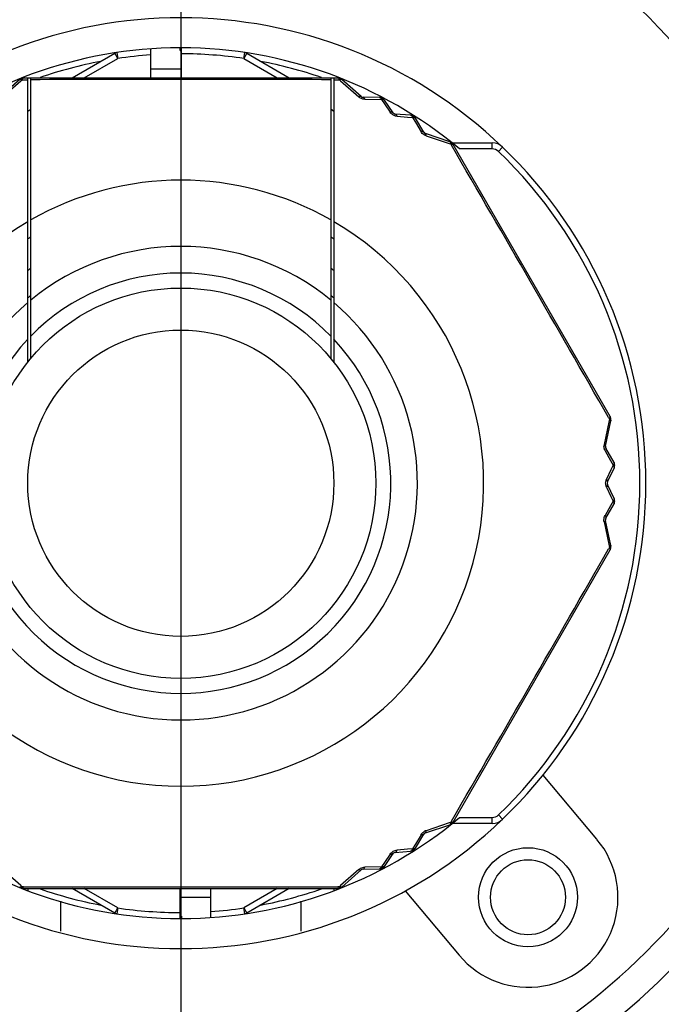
# Model space of a CAD drawing. Header units: millimetres. Extents: x 12 to 2508, y 25 to 1770.
# Tile 7 of 57: x 1590 to 1612, y 548 to 580. Entities that reach past the tile are written whole.
import ezdxf

# ---------------------------------------------------------------- set-up
doc = ezdxf.new("R2010")
doc.units = ezdxf.units.MM
for name, color, linetype in [('CABLE_PBL20', 7, 'Continuous'), ('COVER_J_ABL19', 7, 'Continuous'), ('COVER_J_PBL22', 7, 'Continuous'), ('MODULE_M_ABL26', 7, 'Continuous'), ('PLATE_J_PBL23', 7, 'Continuous')]:
    doc.layers.add(name, color=color, linetype=linetype)

# ---------------------------------------------------------------- blocks, each defined once
blk = doc.blocks.new('CABLE_PBL20', base_point=(275.832, 904.828))
at = {"layer": 'CABLE_PBL20', "color": 7}
for p, q in [((275.812, 919.744), (275.812, 919.828)), ((275.852, 919.801), (275.832, 919.801)), ((275.832, 919.801), (275.832, 918.828)), ((275.852, 918.828), (275.852, 919.828)), ((272.215, 918.828), (273.632, 919.646)), ((274.832, 918.828), (274.832, 919.794)), ((275.812, 919.744), (275.832, 919.744)), ((278.032, 919.646), (279.449, 918.828)), ((270.541, 918.828), (281.124, 918.828)), ((270.732, 909.358), (270.732, 918.828)), ((270.832, 909.481), (270.832, 918.828)), ((280.832, 918.828), (280.832, 909.481)), ((280.932, 918.828), (280.932, 909.358)), ((270.464, 918.777), (269.825, 918.207)), ((281.839, 918.207), (281.2, 918.777)), ((282.452, 918.176), (281.905, 918.181)), ((282.905, 917.665), (282.615, 918.089)), ((270.732, 917.719), (270.832, 917.79)), ((280.832, 917.791), (280.932, 917.721)), ((283.492, 917.583), (282.98, 917.622)), ((283.927, 917.014), (283.649, 917.485)), ((284.795, 916.702), (283.982, 916.97)), ((284.878, 916.661), (286.208, 916.661)), ((290.141, 907.544), (284.906, 916.612)), ((289.989, 906.565), (290.164, 907.403)), ((290.269, 906.019), (290, 906.495)), ((290.053, 905.371), (290.275, 905.834)), ((290.275, 904.822), (290.053, 905.285)), ((290, 904.161), (290.269, 904.637)), ((290.164, 903.253), (289.989, 904.091)), ((284.906, 894.044), (290.141, 903.112)), ((283.982, 893.686), (284.795, 893.954)), ((286.208, 893.996), (284.878, 893.996)), ((283.649, 893.171), (283.927, 893.642)), ((282.615, 892.567), (282.905, 892.991)), ((282.98, 893.034), (283.492, 893.073)), ((281.201, 891.879), (281.839, 892.449)), ((281.905, 892.475), (282.452, 892.48)), ((270.597, 891.828), (281.067, 891.828)), ((270.732, 891.828), (270.732, 891.755)), ((273.632, 891.01), (272.215, 891.828)), ((275.812, 890.828), (275.812, 891.828)), ((275.832, 890.855), (275.832, 891.828)), ((276.832, 890.863), (276.832, 891.828)), ((279.449, 891.828), (278.032, 891.01)), ((280.932, 891.828), (280.932, 891.755)), ((275.812, 890.855), (275.832, 890.855)), ((275.852, 890.912), (275.832, 890.912)), ((275.852, 890.912), (275.852, 890.828))]:
    blk.add_line(p, q, dxfattribs=at)
at = {"layer": 'CABLE_PBL20', "color": 2}
for p, q in [((272.615, 918.828), (273.732, 919.473)), ((273.732, 919.473), (273.632, 919.646)), ((273.702, 919.671), (273.732, 919.473)), ((277.932, 919.473), (277.962, 919.671)), ((278.032, 919.646), (277.932, 919.473)), ((277.932, 919.473), (279.049, 918.828)), ((274.832, 919.128), (275.832, 919.128)), ((269.896, 918.191), (270.505, 918.731)), ((270.505, 918.731), (270.543, 918.765)), ((270.543, 918.765), (270.732, 918.766)), ((280.932, 918.766), (281.121, 918.765)), ((281.121, 918.765), (281.159, 918.731)), ((281.159, 918.731), (281.768, 918.191)), ((281.967, 918.114), (282.518, 918.106)), ((282.518, 918.106), (282.616, 917.965)), ((282.616, 917.965), (282.812, 917.68)), ((283.039, 917.549), (283.384, 917.521)), ((283.384, 917.521), (283.555, 917.508)), ((283.555, 917.508), (283.649, 917.35)), ((283.649, 917.35), (283.838, 917.034)), ((284.004, 916.9), (284.776, 916.643)), ((284.776, 916.643), (284.824, 916.627)), ((284.824, 916.627), (284.851, 916.581)), ((284.855, 916.662), (284.859, 916.666)), ((286.208, 916.461), (286.208, 916.661)), ((286.554, 916.522), (286.415, 916.377)), ((286.208, 916.461), (285.123, 916.461)), ((290.103, 907.416), (289.94, 906.619)), ((290.087, 907.512), (290.113, 907.466)), ((290.113, 907.466), (290.103, 907.416)), ((289.972, 906.408), (290.152, 906.087)), ((290.152, 906.087), (290.241, 905.927)), ((290.168, 905.771), (290.02, 905.459)), ((290.241, 905.927), (290.168, 905.771)), ((290.02, 905.197), (290.168, 904.885)), ((290.241, 904.729), (290.152, 904.569)), ((290.168, 904.885), (290.241, 904.729)), ((290.152, 904.569), (289.972, 904.248)), ((289.94, 904.037), (290.103, 903.24)), ((290.113, 903.19), (290.087, 903.144)), ((290.103, 903.24), (290.113, 903.19)), ((286.554, 894.134), (286.415, 894.279)), ((284.776, 894.013), (284.004, 893.756)), ((284.824, 894.029), (284.776, 894.013)), ((284.851, 894.075), (284.824, 894.029)), ((284.855, 893.995), (284.859, 893.99)), ((285.123, 894.196), (286.208, 894.196)), ((286.208, 893.996), (286.208, 894.196)), ((283.838, 893.622), (283.649, 893.306)), ((283.649, 893.306), (283.555, 893.149)), ((282.812, 892.976), (282.616, 892.692)), ((283.384, 893.135), (283.039, 893.107)), ((283.555, 893.149), (283.384, 893.135)), ((282.616, 892.692), (282.518, 892.55)), ((270.505, 891.925), (269.896, 892.465)), ((281.768, 892.465), (281.159, 891.925)), ((282.518, 892.55), (281.967, 892.542)), ((270.543, 891.891), (270.505, 891.925)), ((270.596, 891.891), (270.543, 891.891)), ((273.732, 891.183), (272.615, 891.828)), ((279.049, 891.828), (277.932, 891.183)), ((281.121, 891.891), (281.068, 891.891)), ((281.159, 891.925), (281.121, 891.891)), ((276.832, 891.528), (275.832, 891.528)), ((273.632, 891.01), (273.732, 891.183)), ((273.732, 891.183), (273.702, 890.985)), ((277.932, 891.183), (278.032, 891.01)), ((277.962, 890.985), (277.932, 891.183))]:
    blk.add_line(p, q, dxfattribs=at)
at = {"layer": 'CABLE_PBL20', "color": 7}
for radius in [6.5, 5.1]:
    blk.add_circle((275.832, 905.328), radius, dxfattribs=at)
for centre, radius, start, end in [((275.832, 905.328), 14.5, 90.079, 129.8465), ((275.832, 905.328), 14.5, 50.1535, 89.921), ((273.732, 919.473), 0.2, 98.4457, 120), ((277.932, 919.473), 0.2, 60, 81.5543), ((270.597, 918.628), 0.2, 90, 131.7607), ((281.067, 918.628), 0.2, 48.2393, 90.0001), ((281.906, 918.281), 0.1, 228.2393, 269.4703), ((282.45, 917.976), 0.2, 34.3915, 89.4223), ((282.988, 917.722), 0.1, 214.3915, 265.6092), ((283.476, 917.383), 0.2, 30.5787, 85.6081), ((284.013, 917.065), 0.1, 210.478, 251.7604), ((284.733, 916.512), 0.2, 30, 71.8018), ((286.208, 916.161), 0.5, 46.2341, 90), ((275.832, 905.328), 15.5, 313.7659, 46.2341), ((275.832, 905.328), 9.6, 121.3882, 122.1242), ((275.832, 905.328), 9.6, 57.8758, 58.6118), ((275.832, 905.328), 8.727, 124.9533, 125.8118), ((275.832, 905.328), 8.727, 54.1882, 55.0467), ((275.832, 905.328), 8, 128.6822, 129.6677), ((275.832, 905.328), 8, 50.3323, 51.3178), ((289.968, 907.444), 0.2, 348.1967, 30), ((290.087, 906.544), 0.1, 168.2393, 209.5236), ((290.094, 905.921), 0.2, 334.3915, 29.4217), ((290.143, 905.328), 0.1, 154.3916, 205.6093), ((290.094, 904.736), 0.2, 330.5787, 25.6081), ((290.087, 904.112), 0.1, 150.476, 191.7604), ((289.968, 903.212), 0.2, 330, 11.7612), ((275.832, 905.328), 14.5, 230.1535, 269.921), ((275.832, 905.328), 14.5, 270.079, 309.8465), ((284.733, 894.144), 0.2, 288.2393, 330), ((286.208, 894.496), 0.5, 270, 313.7659), ((284.013, 893.591), 0.1, 108.2393, 149.5217), ((282.988, 892.934), 0.1, 94.3915, 145.6093), ((283.476, 893.273), 0.2, 274.3915, 329.4217), ((281.906, 892.375), 0.1, 90.5293, 131.7604), ((282.45, 892.68), 0.2, 270.5781, 325.6081), ((270.597, 892.028), 0.2, 228.1987, 270), ((281.067, 892.028), 0.2, 270, 311.8018), ((273.732, 891.183), 0.2, 240, 261.5543), ((277.932, 891.183), 0.2, 278.4457, 300)]:
    blk.add_arc(centre, radius, start, end, dxfattribs=at)
at = {"layer": 'CABLE_PBL20', "color": 2}
for centre, radius, start, end in [((275.832, 905.328), 14.3, 94.01, 98.4457), ((275.832, 905.328), 14.3, 81.5543, 89.9199), ((275.832, 905.328), 14.3, 100.7443, 109.1346), ((275.832, 905.328), 14.3, 70.8654, 79.2557), ((270.565, 918.627), 0.185, 97.2881, 101.509), ((275.832, -432.933), 1351.708, 89.78806, 90.21194), ((281.1, 918.629), 0.183, 78.4863, 82.7768), ((281.042, 918.646), 0.188, 55.4488, 59.645), ((281.972, 918.423), 0.309, 228.6177, 237.856), ((281.976, 918.428), 0.315, 237.7972, 241.6066), ((282.422, 917.981), 0.203, 49.4583, 54.4195), ((283.449, 917.389), 0.204, 45.4607, 50.4325), ((-892.41, 230.843), 1362.417, 29.779811, 30.220189), ((284.714, 916.537), 0.188, 37.1524, 41.39), ((286.208, 916.161), 0.3, 46.2341, 90), ((275.832, 905.328), 15.3, 313.7659, 46.2341), ((275.832, 905.328), 10.093, 60.3038, 119.6962), ((275.832, 905.328), 10.093, 120.3519, 59.6481), ((275.832, 905.328), 7.885, 50.6472, 129.3529), ((275.832, 905.328), 7, 44.4152, 135.5848), ((275.832, 905.328), 7.885, 130.2986, 49.7013), ((275.832, 905.328), 7, 136.7663, 43.2335), ((289.92, 907.614), 0.243, 322.5651, 325.828), ((289.944, 907.597), 0.214, 325.8644, 327.3456), ((289.983, 907.416), 0.185, 18.6016, 22.917), ((289.958, 907.476), 0.201, 355.8652, 359.8312), ((290.243, 906.558), 0.309, 168.6175, 177.8561), ((290.249, 906.558), 0.315, 177.7972, 181.6066), ((290.085, 905.947), 0.203, 349.4583, 354.4195), ((290.086, 904.763), 0.204, 345.4607, 350.4325), ((-892.787, 1580.031), 1362.852, 329.779882, 330.220119), ((289.98, 903.241), 0.188, 337.1532, 341.3908), ((286.208, 894.496), 0.3, 270, 313.7659), ((284.755, 894.169), 0.201, 295.8691, 299.8332), ((284.715, 894.117), 0.186, 318.6055, 322.8822), ((284.105, 893.458), 0.315, 117.7975, 121.6061), ((284.103, 893.463), 0.309, 108.6165, 117.8566), ((283.495, 893.294), 0.203, 289.4583, 294.4195), ((282.469, 892.701), 0.204, 285.4608, 290.4325), ((270.629, 892.021), 0.201, 235.8668, 239.832), ((270.565, 892.029), 0.185, 258.602, 262.9175), ((275.832, 2257.052), 1365.171, 269.780257, 270.219744), ((275.832, 905.328), 14.3, 250.8654, 259.2557), ((275.832, 905.328), 14.3, 280.7443, 289.1346), ((281.099, 892.032), 0.188, 277.1534, 281.3911), ((275.832, 905.328), 14.3, 261.5543, 269.9199), ((275.832, 905.328), 14.3, 274.01, 278.4457)]:
    blk.add_arc(centre, radius, start, end, dxfattribs=at)
for points, knots in [([(270.597, 918.828), (270.595, 918.828), (270.583, 918.826), (270.574, 918.818), (270.569, 918.812)], [0, 0, 0, 0, 0.211475, 1, 1, 1, 1]), ([(281.086, 918.821), (281.085, 918.822), (281.079, 918.826), (281.072, 918.828), (281.067, 918.828)], [0, 0, 0, 0, 0.281488, 1, 1, 1, 1]), ([(270.464, 918.777), (270.466, 918.779), (270.475, 918.785), (270.486, 918.785), (270.495, 918.783)], [0, 0, 0, 0, 0.211339, 1, 1, 1, 1]), ([(270.526, 918.815), (270.525, 918.815), (270.527, 918.812), (270.527, 918.81), (270.528, 918.808)], [0, 0, 0, 0, 0.249884, 1, 1, 1, 1]), ([(270.569, 918.812), (270.566, 918.812), (270.557, 918.812), (270.548, 918.812), (270.541, 918.811)], [0, 0, 0, 0, 0.29688, 1, 1, 1, 1]), ([(270.569, 918.812), (270.567, 918.81), (270.56, 918.801), (270.555, 918.791), (270.551, 918.784)], [0, 0, 0, 0, 0.224393, 1, 1, 1, 1]), ([(281.121, 918.765), (281.12, 918.768), (281.115, 918.78), (281.11, 918.791), (281.105, 918.799)], [0, 0, 0, 0, 0.268598, 1, 1, 1, 1]), ([(281.121, 918.765), (281.124, 918.767), (281.135, 918.772), (281.146, 918.777), (281.155, 918.78)], [0, 0, 0, 0, 0.269248, 1, 1, 1, 1]), ([(281.136, 918.808), (281.137, 918.81), (281.137, 918.812), (281.139, 918.815), (281.139, 918.815)], [0, 0, 0, 0, 0.750128, 1, 1, 1, 1]), ([(281.169, 918.783), (281.172, 918.784), (281.179, 918.784), (281.187, 918.784), (281.192, 918.782)], [0, 0, 0, 0, 0.285829, 1, 1, 1, 1]), ([(281.839, 918.207), (281.833, 918.213), (281.803, 918.212), (281.782, 918.2), (281.768, 918.191)], [0, 0, 0, 0, 0.367726, 1, 1, 1, 1]), ([(281.905, 918.181), (281.911, 918.181), (281.928, 918.176), (281.951, 918.152), (281.962, 918.128), (281.967, 918.114)], [0, 0, 0, 0, 0.185498, 0.537157, 1, 1, 1, 1]), ([(282.452, 918.176), (282.455, 918.176), (282.469, 918.174), (282.481, 918.165), (282.488, 918.157)], [0, 0, 0, 0, 0.222653, 1, 1, 1, 1]), ([(281.967, 918.114), (281.955, 918.114), (281.906, 918.118), (281.858, 918.133), (281.826, 918.151)], [0, 0, 0, 0, 0.240372, 1, 1, 1, 1]), ([(282.507, 918.155), (282.506, 918.156), (282.5, 918.156), (282.493, 918.157), (282.488, 918.157)], [0, 0, 0, 0, 0.22056, 1, 1, 1, 1]), ([(282.488, 918.157), (282.49, 918.155), (282.499, 918.146), (282.505, 918.135), (282.509, 918.126)], [0, 0, 0, 0, 0.229034, 1, 1, 1, 1]), ([(282.518, 918.106), (282.522, 918.107), (282.536, 918.11), (282.55, 918.111), (282.561, 918.111)], [0, 0, 0, 0, 0.26486, 1, 1, 1, 1]), ([(282.541, 918.146), (282.542, 918.148), (282.543, 918.149), (282.544, 918.152), (282.544, 918.152)], [0, 0, 0, 0, 0.755906, 1, 1, 1, 1]), ([(282.579, 918.109), (282.577, 918.112), (282.569, 918.122), (282.561, 918.13), (282.554, 918.135)], [0, 0, 0, 0, 0.295623, 1, 1, 1, 1]), ([(282.594, 918.105), (282.596, 918.104), (282.604, 918.1), (282.611, 918.094), (282.615, 918.089)], [0, 0, 0, 0, 0.271606, 1, 1, 1, 1]), ([(282.905, 917.665), (282.902, 917.67), (282.887, 917.682), (282.854, 917.688), (282.827, 917.684), (282.812, 917.68)], [0, 0, 0, 0, 0.187711, 0.540186, 1, 1, 1, 1]), ([(283.039, 917.549), (283.006, 917.552), (282.939, 917.568), (282.881, 917.606), (282.856, 917.63)], [0, 0, 0, 0, 0.489534, 1, 1, 1, 1]), ([(283.039, 917.549), (283.036, 917.559), (283.026, 917.589), (283.002, 917.62), (282.98, 917.622)], [0, 0, 0, 0, 0.32557, 1, 1, 1, 1]), ([(283.492, 917.583), (283.495, 917.582), (283.509, 917.58), (283.521, 917.57), (283.528, 917.561)], [0, 0, 0, 0, 0.223501, 1, 1, 1, 1]), ([(283.547, 917.558), (283.545, 917.558), (283.539, 917.56), (283.533, 917.561), (283.528, 917.561)], [0, 0, 0, 0, 0.220493, 1, 1, 1, 1]), ([(283.528, 917.561), (283.53, 917.559), (283.538, 917.549), (283.544, 917.538), (283.547, 917.529)], [0, 0, 0, 0, 0.22964, 1, 1, 1, 1]), ([(283.555, 917.508), (283.559, 917.508), (283.573, 917.51), (283.587, 917.511), (283.597, 917.51)], [0, 0, 0, 0, 0.265328, 1, 1, 1, 1]), ([(283.579, 917.547), (283.58, 917.548), (283.58, 917.55), (283.583, 917.553), (283.582, 917.553)], [0, 0, 0, 0, 0.755903, 1, 1, 1, 1]), ([(283.614, 917.507), (283.612, 917.51), (283.606, 917.52), (283.598, 917.529), (283.592, 917.535)], [0, 0, 0, 0, 0.295475, 1, 1, 1, 1]), ([(283.614, 917.507), (283.617, 917.507), (283.626, 917.504), (283.635, 917.499), (283.64, 917.495)], [0, 0, 0, 0, 0.27666, 1, 1, 1, 1]), ([(283.927, 917.014), (283.924, 917.019), (283.911, 917.032), (283.878, 917.039), (283.852, 917.036), (283.838, 917.034)], [0, 0, 0, 0, 0.1855, 0.537165, 1, 1, 1, 1]), ([(284.004, 916.9), (284.004, 916.916), (284.005, 916.941), (283.991, 916.967), (283.982, 916.97)], [0, 0, 0, 0, 0.632298, 1, 1, 1, 1]), ([(284.795, 916.702), (284.797, 916.701), (284.807, 916.696), (284.813, 916.686), (284.816, 916.678)], [0, 0, 0, 0, 0.211336, 1, 1, 1, 1]), ([(284.816, 916.678), (284.817, 916.676), (284.82, 916.665), (284.822, 916.655), (284.823, 916.647)], [0, 0, 0, 0, 0.223499, 1, 1, 1, 1]), ([(284.824, 916.627), (284.828, 916.627), (284.84, 916.629), (284.852, 916.629), (284.862, 916.629)], [0, 0, 0, 0, 0.273495, 1, 1, 1, 1]), ([(284.878, 916.627), (284.877, 916.63), (284.872, 916.638), (284.867, 916.646), (284.863, 916.651)], [0, 0, 0, 0, 0.296445, 1, 1, 1, 1]), ([(284.878, 916.627), (284.88, 916.626), (284.888, 916.625), (284.896, 916.622), (284.9, 916.618)], [0, 0, 0, 0, 0.287412, 1, 1, 1, 1]), ([(290.113, 907.466), (290.116, 907.464), (290.127, 907.458), (290.136, 907.45), (290.143, 907.444)], [0, 0, 0, 0, 0.269245, 1, 1, 1, 1]), ([(290.141, 907.544), (290.142, 907.542), (290.146, 907.532), (290.143, 907.52), (290.14, 907.512)], [0, 0, 0, 0, 0.205362, 1, 1, 1, 1]), ([(290.158, 907.475), (290.16, 907.475), (290.162, 907.475), (290.165, 907.477), (290.165, 907.476)], [0, 0, 0, 0, 0.743698, 1, 1, 1, 1]), ([(289.972, 906.408), (289.967, 906.419), (289.945, 906.462), (289.935, 906.512), (289.934, 906.549)], [0, 0, 0, 0, 0.240372, 1, 1, 1, 1]), ([(289.969, 906.6), (289.967, 906.602), (289.957, 906.609), (289.948, 906.615), (289.94, 906.619)], [0, 0, 0, 0, 0.227807, 1, 1, 1, 1]), ([(289.989, 906.565), (289.99, 906.567), (289.989, 906.582), (289.977, 906.593), (289.969, 906.6)], [0, 0, 0, 0, 0.190375, 1, 1, 1, 1]), ([(290, 906.495), (290.003, 906.49), (290.007, 906.473), (289.997, 906.441), (289.982, 906.42), (289.972, 906.408)], [0, 0, 0, 0, 0.185499, 0.537157, 1, 1, 1, 1]), ([(290.241, 905.927), (290.244, 905.924), (290.253, 905.913), (290.262, 905.902), (290.267, 905.892)], [0, 0, 0, 0, 0.26486, 1, 1, 1, 1]), ([(290.269, 906.019), (290.27, 906.016), (290.275, 906.003), (290.274, 905.988), (290.271, 905.978)], [0, 0, 0, 0, 0.222653, 1, 1, 1, 1]), ([(290.278, 905.961), (290.278, 905.962), (290.276, 905.968), (290.273, 905.974), (290.271, 905.978)], [0, 0, 0, 0, 0.22056, 1, 1, 1, 1]), ([(290.274, 905.876), (290.275, 905.878), (290.278, 905.884), (290.28, 905.89), (290.281, 905.894)], [0, 0, 0, 0, 0.28811, 1, 1, 1, 1]), ([(290.278, 905.861), (290.279, 905.858), (290.279, 905.849), (290.278, 905.84), (290.275, 905.834)], [0, 0, 0, 0, 0.271605, 1, 1, 1, 1]), ([(290.287, 905.927), (290.289, 905.927), (290.29, 905.927), (290.294, 905.928), (290.294, 905.927)], [0, 0, 0, 0, 0.755905, 1, 1, 1, 1]), ([(290.053, 905.371), (290.056, 905.377), (290.059, 905.395), (290.047, 905.427), (290.03, 905.448), (290.02, 905.459)], [0, 0, 0, 0, 0.187712, 0.540189, 1, 1, 1, 1]), ([(290.02, 905.197), (290.027, 905.205), (290.047, 905.228), (290.062, 905.265), (290.053, 905.285)], [0, 0, 0, 0, 0.325568, 1, 1, 1, 1]), ([(290.241, 904.729), (290.244, 904.727), (290.252, 904.716), (290.26, 904.704), (290.264, 904.694)], [0, 0, 0, 0, 0.265328, 1, 1, 1, 1]), ([(290.275, 904.822), (290.276, 904.819), (290.281, 904.806), (290.278, 904.79), (290.274, 904.78)], [0, 0, 0, 0, 0.223501, 1, 1, 1, 1]), ([(290.281, 904.762), (290.28, 904.764), (290.279, 904.77), (290.276, 904.776), (290.274, 904.78)], [0, 0, 0, 0, 0.220493, 1, 1, 1, 1]), ([(290.287, 904.729), (290.289, 904.729), (290.29, 904.729), (290.294, 904.728), (290.294, 904.729)], [0, 0, 0, 0, 0.755904, 1, 1, 1, 1]), ([(290.271, 904.678), (290.272, 904.674), (290.275, 904.661), (290.273, 904.646), (290.269, 904.637)], [0, 0, 0, 0, 0.289187, 1, 1, 1, 1]), ([(290.271, 904.678), (290.272, 904.68), (290.274, 904.685), (290.277, 904.691), (290.279, 904.696)], [0, 0, 0, 0, 0.288051, 1, 1, 1, 1]), ([(289.94, 904.037), (289.954, 904.045), (289.975, 904.057), (289.991, 904.082), (289.989, 904.091)], [0, 0, 0, 0, 0.632299, 1, 1, 1, 1]), ([(290, 904.161), (290.003, 904.166), (290.007, 904.183), (289.997, 904.215), (289.982, 904.237), (289.972, 904.248)], [0, 0, 0, 0, 0.185501, 0.537166, 1, 1, 1, 1]), ([(290.113, 903.19), (290.115, 903.187), (290.123, 903.177), (290.129, 903.167), (290.133, 903.159)], [0, 0, 0, 0, 0.273493, 1, 1, 1, 1]), ([(290.153, 903.223), (290.152, 903.221), (290.145, 903.213), (290.136, 903.206), (290.13, 903.201)], [0, 0, 0, 0, 0.222437, 1, 1, 1, 1]), ([(290.14, 903.144), (290.142, 903.146), (290.147, 903.154), (290.151, 903.162), (290.153, 903.168)], [0, 0, 0, 0, 0.296449, 1, 1, 1, 1]), ([(290.14, 903.144), (290.141, 903.142), (290.143, 903.134), (290.144, 903.126), (290.144, 903.12)], [0, 0, 0, 0, 0.287379, 1, 1, 1, 1]), ([(290.164, 903.253), (290.164, 903.25), (290.165, 903.239), (290.159, 903.229), (290.153, 903.223)], [0, 0, 0, 0, 0.211336, 1, 1, 1, 1]), ([(290.158, 903.181), (290.16, 903.181), (290.162, 903.181), (290.165, 903.18), (290.165, 903.18)], [0, 0, 0, 0, 0.743674, 1, 1, 1, 1]), ([(284.816, 893.978), (284.815, 893.976), (284.812, 893.969), (284.808, 893.963), (284.803, 893.959)], [0, 0, 0, 0, 0.285827, 1, 1, 1, 1]), ([(284.824, 894.029), (284.824, 894.026), (284.824, 894.014), (284.822, 894.001), (284.82, 893.992)], [0, 0, 0, 0, 0.269245, 1, 1, 1, 1]), ([(284.906, 894.044), (284.905, 894.042), (284.897, 894.034), (284.886, 894.031), (284.878, 894.029)], [0, 0, 0, 0, 0.205272, 1, 1, 1, 1]), ([(283.838, 893.622), (283.844, 893.632), (283.871, 893.673), (283.909, 893.707), (283.94, 893.726)], [0, 0, 0, 0, 0.240372, 1, 1, 1, 1]), ([(283.927, 893.642), (283.924, 893.637), (283.911, 893.625), (283.878, 893.617), (283.852, 893.62), (283.838, 893.622)], [0, 0, 0, 0, 0.185499, 0.537158, 1, 1, 1, 1]), ([(283.982, 893.686), (283.991, 893.689), (284.005, 893.715), (284.004, 893.74), (284.004, 893.756)], [0, 0, 0, 0, 0.367722, 1, 1, 1, 1]), ([(282.812, 892.976), (282.823, 892.973), (282.853, 892.967), (282.893, 892.973), (282.905, 892.991)], [0, 0, 0, 0, 0.325568, 1, 1, 1, 1]), ([(282.98, 893.034), (282.986, 893.035), (283.004, 893.041), (283.025, 893.067), (283.035, 893.092), (283.039, 893.107)], [0, 0, 0, 0, 0.187712, 0.54019, 1, 1, 1, 1]), ([(283.528, 893.095), (283.525, 893.092), (283.515, 893.081), (283.502, 893.074), (283.492, 893.073)], [0, 0, 0, 0, 0.287956, 1, 1, 1, 1]), ([(283.528, 893.095), (283.53, 893.095), (283.536, 893.096), (283.542, 893.097), (283.547, 893.098)], [0, 0, 0, 0, 0.28811, 1, 1, 1, 1]), ([(283.555, 893.149), (283.554, 893.145), (283.549, 893.132), (283.544, 893.118), (283.538, 893.109)], [0, 0, 0, 0, 0.26486, 1, 1, 1, 1]), ([(283.579, 893.109), (283.58, 893.108), (283.58, 893.106), (283.583, 893.103), (283.582, 893.103)], [0, 0, 0, 0, 0.755904, 1, 1, 1, 1]), ([(283.603, 893.133), (283.604, 893.135), (283.608, 893.14), (283.612, 893.145), (283.614, 893.149)], [0, 0, 0, 0, 0.22056, 1, 1, 1, 1]), ([(283.649, 893.171), (283.647, 893.169), (283.638, 893.157), (283.625, 893.151), (283.614, 893.149)], [0, 0, 0, 0, 0.222652, 1, 1, 1, 1]), ([(281.768, 892.465), (281.782, 892.457), (281.803, 892.444), (281.833, 892.443), (281.839, 892.449)], [0, 0, 0, 0, 0.632295, 1, 1, 1, 1]), ([(281.905, 892.475), (281.911, 892.475), (281.928, 892.48), (281.951, 892.505), (281.962, 892.528), (281.967, 892.542)], [0, 0, 0, 0, 0.185499, 0.537163, 1, 1, 1, 1]), ([(282.488, 892.499), (282.486, 892.496), (282.476, 892.487), (282.462, 892.481), (282.452, 892.48)], [0, 0, 0, 0, 0.289188, 1, 1, 1, 1]), ([(282.488, 892.499), (282.49, 892.499), (282.497, 892.499), (282.503, 892.5), (282.508, 892.501)], [0, 0, 0, 0, 0.288051, 1, 1, 1, 1]), ([(282.518, 892.55), (282.517, 892.547), (282.512, 892.534), (282.505, 892.521), (282.499, 892.513)], [0, 0, 0, 0, 0.265328, 1, 1, 1, 1]), ([(282.541, 892.51), (282.542, 892.508), (282.543, 892.507), (282.544, 892.504), (282.544, 892.504)], [0, 0, 0, 0, 0.755902, 1, 1, 1, 1]), ([(282.566, 892.532), (282.567, 892.533), (282.572, 892.538), (282.576, 892.543), (282.579, 892.547)], [0, 0, 0, 0, 0.220493, 1, 1, 1, 1]), ([(282.615, 892.567), (282.613, 892.565), (282.604, 892.554), (282.59, 892.549), (282.579, 892.547)], [0, 0, 0, 0, 0.223501, 1, 1, 1, 1]), ([(270.495, 891.873), (270.493, 891.873), (270.485, 891.872), (270.477, 891.872), (270.472, 891.874)], [0, 0, 0, 0, 0.285828, 1, 1, 1, 1]), ([(270.543, 891.891), (270.54, 891.89), (270.529, 891.884), (270.518, 891.879), (270.509, 891.876)], [0, 0, 0, 0, 0.269248, 1, 1, 1, 1]), ([(270.528, 891.848), (270.528, 891.846), (270.527, 891.845), (270.526, 891.841), (270.526, 891.841)], [0, 0, 0, 0, 0.74366, 1, 1, 1, 1]), ([(270.57, 891.845), (270.568, 891.847), (270.561, 891.856), (270.555, 891.866), (270.551, 891.874)], [0, 0, 0, 0, 0.222145, 1, 1, 1, 1]), ([(270.597, 891.828), (270.595, 891.828), (270.584, 891.83), (270.575, 891.839), (270.57, 891.845)], [0, 0, 0, 0, 0.205332, 1, 1, 1, 1]), ([(281.085, 891.836), (281.083, 891.834), (281.078, 891.831), (281.072, 891.828), (281.067, 891.828)], [0, 0, 0, 0, 0.285217, 1, 1, 1, 1]), ([(281.095, 891.845), (281.097, 891.844), (281.107, 891.844), (281.116, 891.845), (281.122, 891.845)], [0, 0, 0, 0, 0.29645, 1, 1, 1, 1]), ([(281.121, 891.891), (281.12, 891.888), (281.115, 891.877), (281.109, 891.866), (281.104, 891.858)], [0, 0, 0, 0, 0.273453, 1, 1, 1, 1]), ([(281.136, 891.848), (281.137, 891.846), (281.138, 891.845), (281.138, 891.841), (281.139, 891.841)], [0, 0, 0, 0, 0.743699, 1, 1, 1, 1]), ([(281.2, 891.879), (281.199, 891.877), (281.19, 891.872), (281.178, 891.872), (281.169, 891.873)], [0, 0, 0, 0, 0.211337, 1, 1, 1, 1])]:
    blk.add_open_spline(points, degree=3, knots=knots, dxfattribs=at)
for points in [[(281.096, 918.812), (281.093, 918.815), (281.09, 918.818), (281.086, 918.821)], [(270.506, 918.793), (270.502, 918.79), (270.498, 918.787), (270.495, 918.783)], [(270.495, 918.783), (270.5, 918.783), (270.505, 918.781), (270.509, 918.78)], [(270.528, 918.808), (270.52, 918.804), (270.513, 918.799), (270.506, 918.793)], [(270.509, 918.78), (270.515, 918.778), (270.52, 918.776), (270.526, 918.774)], [(270.526, 918.774), (270.532, 918.771), (270.537, 918.768), (270.543, 918.765)], [(270.551, 918.784), (270.548, 918.778), (270.546, 918.771), (270.543, 918.765)], [(281.096, 918.812), (281.105, 918.812), (281.114, 918.812), (281.123, 918.811)], [(281.105, 918.799), (281.102, 918.804), (281.099, 918.808), (281.096, 918.812)], [(281.169, 918.783), (281.163, 918.79), (281.156, 918.796), (281.148, 918.801)], [(281.155, 918.78), (281.16, 918.781), (281.165, 918.783), (281.169, 918.783)], [(281.192, 918.782), (281.195, 918.781), (281.198, 918.779), (281.2, 918.777)], [(282.541, 918.146), (282.53, 918.15), (282.519, 918.153), (282.507, 918.155)], [(282.509, 918.126), (282.513, 918.12), (282.516, 918.113), (282.518, 918.106)], [(282.561, 918.111), (282.567, 918.111), (282.573, 918.111), (282.579, 918.109)], [(282.579, 918.109), (282.584, 918.109), (282.589, 918.107), (282.594, 918.105)], [(282.856, 917.63), (282.84, 917.645), (282.825, 917.662), (282.812, 917.68)], [(283.579, 917.547), (283.568, 917.552), (283.558, 917.556), (283.547, 917.558)], [(283.547, 917.529), (283.55, 917.522), (283.553, 917.515), (283.555, 917.508)], [(283.597, 917.51), (283.603, 917.509), (283.609, 917.509), (283.614, 917.507)], [(283.64, 917.495), (283.644, 917.492), (283.646, 917.489), (283.649, 917.485)], [(283.88, 916.978), (283.864, 916.995), (283.85, 917.014), (283.838, 917.034)], [(283.94, 916.93), (283.918, 916.943), (283.898, 916.96), (283.88, 916.978)], [(284.004, 916.9), (283.982, 916.907), (283.96, 916.917), (283.94, 916.93)], [(284.83, 916.673), (284.826, 916.675), (284.821, 916.677), (284.816, 916.678)], [(284.823, 916.647), (284.824, 916.64), (284.824, 916.633), (284.824, 916.627)], [(284.855, 916.662), (284.847, 916.666), (284.839, 916.67), (284.83, 916.673)], [(284.862, 916.629), (284.867, 916.628), (284.872, 916.628), (284.878, 916.627)], [(284.9, 916.618), (284.902, 916.616), (284.905, 916.614), (284.906, 916.612)], [(290.133, 907.497), (290.131, 907.492), (290.128, 907.487), (290.124, 907.482)], [(290.14, 907.512), (290.138, 907.507), (290.136, 907.502), (290.133, 907.497)], [(290.14, 907.512), (290.145, 907.505), (290.15, 907.497), (290.153, 907.488)], [(290.143, 907.444), (290.147, 907.441), (290.15, 907.437), (290.153, 907.433)], [(290.153, 907.433), (290.156, 907.443), (290.157, 907.452), (290.158, 907.461)], [(290.153, 907.433), (290.156, 907.43), (290.158, 907.427), (290.16, 907.423)], [(290.16, 907.423), (290.162, 907.42), (290.163, 907.416), (290.164, 907.413)], [(290.164, 907.413), (290.164, 907.41), (290.164, 907.407), (290.164, 907.404)], [(290.254, 905.945), (290.25, 905.938), (290.246, 905.932), (290.241, 905.927)], [(290.264, 905.962), (290.261, 905.956), (290.258, 905.95), (290.254, 905.945)], [(290.271, 905.978), (290.269, 905.973), (290.267, 905.967), (290.264, 905.962)], [(290.267, 905.892), (290.27, 905.887), (290.272, 905.882), (290.274, 905.876)], [(290.274, 905.876), (290.276, 905.871), (290.278, 905.866), (290.278, 905.861)], [(290.287, 905.927), (290.285, 905.939), (290.283, 905.95), (290.278, 905.961)], [(290.281, 905.894), (290.283, 905.899), (290.284, 905.905), (290.285, 905.91)], [(289.99, 905.328), (289.99, 905.357), (289.994, 905.387), (290.003, 905.415)], [(290.003, 905.415), (290.007, 905.43), (290.013, 905.445), (290.02, 905.459)], [(289.993, 905.285), (289.991, 905.299), (289.99, 905.314), (289.99, 905.328)], [(290.003, 905.241), (289.998, 905.256), (289.995, 905.271), (289.993, 905.285)], [(290.02, 905.197), (290.013, 905.211), (290.007, 905.226), (290.003, 905.241)], [(290.256, 904.747), (290.251, 904.741), (290.246, 904.735), (290.241, 904.729)], [(290.267, 904.764), (290.264, 904.758), (290.26, 904.752), (290.256, 904.747)], [(290.274, 904.78), (290.272, 904.774), (290.27, 904.769), (290.267, 904.764)], [(290.287, 904.729), (290.286, 904.74), (290.284, 904.751), (290.281, 904.762)], [(290.264, 904.694), (290.267, 904.689), (290.269, 904.684), (290.271, 904.678)], [(290.279, 904.696), (290.281, 904.701), (290.282, 904.706), (290.284, 904.711)], [(289.94, 904.037), (289.935, 904.059), (289.933, 904.083), (289.934, 904.106)], [(289.934, 904.106), (289.934, 904.132), (289.938, 904.158), (289.945, 904.183)], [(289.945, 904.183), (289.952, 904.206), (289.961, 904.227), (289.972, 904.248)], [(290.13, 903.201), (290.124, 903.197), (290.119, 903.193), (290.113, 903.19)], [(290.133, 903.159), (290.136, 903.154), (290.138, 903.149), (290.14, 903.144)], [(290.144, 903.12), (290.143, 903.117), (290.142, 903.114), (290.141, 903.112)], [(290.156, 903.209), (290.155, 903.214), (290.154, 903.218), (290.153, 903.223)], [(290.158, 903.181), (290.158, 903.191), (290.158, 903.2), (290.156, 903.209)], [(284.803, 893.959), (284.801, 893.957), (284.798, 893.955), (284.795, 893.954)], [(284.82, 893.992), (284.819, 893.988), (284.818, 893.983), (284.816, 893.978)], [(284.816, 893.978), (284.825, 893.981), (284.834, 893.984), (284.842, 893.988)], [(284.844, 894.028), (284.837, 894.028), (284.831, 894.028), (284.824, 894.029)], [(284.862, 894.028), (284.856, 894.027), (284.85, 894.027), (284.844, 894.028)], [(284.878, 894.029), (284.872, 894.028), (284.867, 894.028), (284.862, 894.028)], [(284.878, 894.029), (284.874, 894.021), (284.869, 894.013), (284.863, 894.005)], [(282.812, 892.976), (282.826, 892.995), (282.842, 893.014), (282.86, 893.03)], [(282.86, 893.03), (282.893, 893.059), (282.932, 893.082), (282.974, 893.094)], [(282.974, 893.094), (282.995, 893.101), (283.017, 893.105), (283.039, 893.107)], [(283.538, 893.109), (283.535, 893.104), (283.532, 893.099), (283.528, 893.095)], [(283.547, 893.098), (283.552, 893.099), (283.557, 893.101), (283.562, 893.103)], [(283.577, 893.146), (283.57, 893.147), (283.562, 893.147), (283.555, 893.149)], [(283.597, 893.146), (283.59, 893.146), (283.584, 893.146), (283.577, 893.146)], [(283.579, 893.109), (283.588, 893.117), (283.596, 893.125), (283.603, 893.133)], [(283.614, 893.149), (283.609, 893.148), (283.603, 893.147), (283.597, 893.146)], [(281.768, 892.465), (281.785, 892.481), (281.805, 892.494), (281.825, 892.505)], [(281.825, 892.505), (281.848, 892.518), (281.872, 892.527), (281.897, 892.533)], [(281.897, 892.533), (281.92, 892.539), (281.943, 892.542), (281.967, 892.542)], [(282.499, 892.513), (282.496, 892.508), (282.492, 892.503), (282.488, 892.499)], [(282.508, 892.501), (282.513, 892.502), (282.518, 892.503), (282.524, 892.504)], [(282.541, 892.546), (282.533, 892.547), (282.526, 892.548), (282.518, 892.55)], [(282.561, 892.545), (282.554, 892.545), (282.547, 892.545), (282.541, 892.546)], [(282.541, 892.51), (282.55, 892.517), (282.559, 892.524), (282.566, 892.532)], [(282.579, 892.547), (282.573, 892.546), (282.567, 892.545), (282.561, 892.545)], [(270.472, 891.874), (270.469, 891.875), (270.466, 891.877), (270.464, 891.879)], [(270.509, 891.876), (270.505, 891.875), (270.5, 891.874), (270.495, 891.873)], [(270.495, 891.873), (270.502, 891.866), (270.509, 891.86), (270.517, 891.855)], [(270.57, 891.845), (270.561, 891.844), (270.551, 891.844), (270.542, 891.845)], [(270.551, 891.874), (270.548, 891.879), (270.546, 891.885), (270.543, 891.891)], [(281.094, 891.845), (281.091, 891.842), (281.088, 891.838), (281.085, 891.836)], [(281.104, 891.858), (281.101, 891.854), (281.098, 891.849), (281.094, 891.845)], [(281.139, 891.882), (281.133, 891.885), (281.127, 891.888), (281.121, 891.891)], [(281.136, 891.848), (281.144, 891.852), (281.151, 891.857), (281.158, 891.863)], [(281.155, 891.876), (281.149, 891.878), (281.144, 891.88), (281.139, 891.882)], [(281.169, 891.873), (281.165, 891.874), (281.16, 891.875), (281.155, 891.876)], [(281.158, 891.863), (281.162, 891.866), (281.166, 891.869), (281.169, 891.873)]]:
    blk.add_open_spline(points, degree=3, dxfattribs=at)
blk = doc.blocks.new('COVER_J_PBL22', base_point=(275.832, 913.828))
at = {"layer": 'COVER_J_PBL22', "color": 7}
for p, q in [((289.7, 893.468), (287.905, 895.607)), ((283.309, 891.751), (285.104, 889.611))]:
    blk.add_line(p, q, dxfattribs=at)
blk.add_circle((287.402, 891.539), 1.65, dxfattribs=at)
for centre, radius, start, end in [((275.832, 905.328), 23, 133.0296, 46.9704), ((275.832, 905.328), 15.5, 46.2398, 133.7201), ((275.832, 905.328), 15.5, 226.2343, 313.7201), ((287.402, 891.539), 3, 220, 40)]:
    blk.add_arc(centre, radius, start, end, dxfattribs=at)
at = {"layer": 'COVER_J_PBL22', "color": 2}
blk.add_arc((275.832, 905.328), 22, 133.0296, 46.9703, dxfattribs=at)
blk = doc.blocks.new('PLATE_J_PBL23', base_point=(275.832, 913.828))
at = {"layer": 'PLATE_J_PBL23', "color": 7}
for p, q in [((271.832, 890.409), (271.832, 891.409)), ((279.832, 891.409), (279.832, 890.409))]:
    blk.add_line(p, q, dxfattribs=at)
blk.add_circle((287.402, 891.539), 1.25, dxfattribs=at)
blk = doc.blocks.new('COVER_J_ABL19', base_point=(275.832, 913.828))
at = {"layer": 'CABLE_PBL20'}
blk.add_blockref('CABLE_PBL20', (275.832, 904.828), dxfattribs=at)
at = {"layer": 'COVER_J_PBL22'}
blk.add_blockref('COVER_J_PBL22', (275.832, 913.828), dxfattribs=at)
at = {"layer": 'PLATE_J_PBL23'}
blk.add_blockref('PLATE_J_PBL23', (275.832, 913.828), dxfattribs=at)

msp = doc.modelspace()

# ---------------------------------------------------------------- linework, layer by layer
at = {"layer": 'MODULE_M_ABL26', "color": 1}
msp.add_line((1595.658, 753.125), (1595.658, 523.759), dxfattribs=at)

# ---------------------------------------------------------------- block references
at = {"layer": 'COVER_J_ABL19'}
msp.add_blockref('COVER_J_ABL19', (1595.658, 573.476), dxfattribs=at)

doc.saveas('drawing.dxf')
